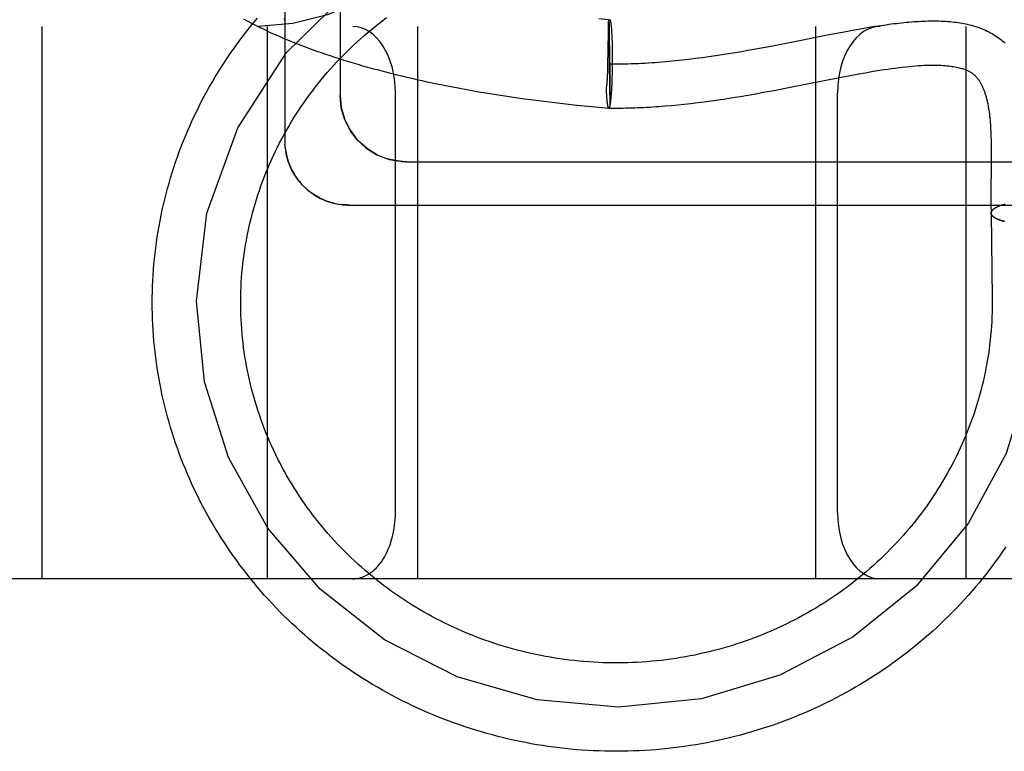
# Model space of a CAD drawing. Header units: inches. Extents: x 0 to 215, y 0 to 139.
# Tile 64 of 111: x 124.751 to 124.973, y 51.753 to 51.918. Entities that reach past the tile are written whole.
import ezdxf

# ---------------------------------------------------------------- set-up
doc = ezdxf.new("R2010")
doc.units = ezdxf.units.IN
doc.header["$LTSCALE"] = 11.804375
doc.header["$MEASUREMENT"] = 0
doc.linetypes.add('HIDDEN', pattern=[0.2, 0.1, -0.1])
doc.layers.add('DEFAULT_2', color=8, linetype='HIDDEN')

msp = doc.modelspace()

# ---------------------------------------------------------------- linework, layer by layer
at = {"layer": 'DEFAULT_2', "color": 8, "linetype": 'HIDDEN'}
for p, q in [((124.81073, 52.08012), (124.81073, 51.89079)), ((124.82323, 52.07401), (124.82323, 51.9011)), ((123.04073, 51.91671), (125.24573, 51.91671)), ((124.75573, 51.91671), (124.75573, 51.79171)), ((124.80673, 51.91671), (124.80673, 51.79171)), ((124.84073, 51.91671), (124.84073, 51.79171)), ((124.88399, 51.91823), (124.88172, 51.91843)), ((124.88392, 51.91583), (124.88393, 51.91646)), ((124.88396, 51.91774), (124.88399, 51.91823)), ((124.88396, 51.91774), (124.88421, 51.89872)), ((124.88401, 51.91802), (124.88401, 51.91793)), ((124.88401, 51.91793), (124.88402, 51.91782)), ((124.88402, 51.91782), (124.88402, 51.91763)), ((124.88402, 51.91763), (124.88404, 51.91732)), ((124.88404, 51.91732), (124.88405, 51.91684)), ((124.88405, 51.91684), (124.88407, 51.91588)), ((124.88455, 51.91651), (124.88457, 51.91628)), ((124.88457, 51.91628), (124.88459, 51.91602)), ((124.93073, 51.91671), (124.93073, 51.79171)), ((124.94002, 51.91603), (124.94127, 51.91625)), ((124.94127, 51.91625), (124.94251, 51.91646)), ((124.94251, 51.91646), (124.94373, 51.91665)), ((124.94373, 51.91665), (124.94494, 51.91684)), ((124.96473, 51.91671), (124.96473, 51.79171)), ((124.88389, 51.91401), (124.88392, 51.91583)), ((124.88407, 51.91588), (124.88411, 51.91406)), ((124.88411, 51.91406), (124.88415, 51.9107)), ((124.88459, 51.91602), (124.88461, 51.91576)), ((124.88461, 51.91576), (124.88463, 51.91548)), ((124.88463, 51.91548), (124.88464, 51.91519)), ((124.88464, 51.91519), (124.88466, 51.91489)), ((124.88466, 51.91489), (124.88468, 51.91458)), ((124.88468, 51.91458), (124.88469, 51.91425)), ((124.88469, 51.91425), (124.88471, 51.91374)), ((124.92262, 51.91265), (124.93422, 51.91494)), ((124.93422, 51.91494), (124.93683, 51.91544)), ((124.93683, 51.91544), (124.93875, 51.9158)), ((124.93875, 51.9158), (124.94002, 51.91603)), ((124.88471, 51.91374), (124.88473, 51.91322)), ((124.88473, 51.91322), (124.88474, 51.91267)), ((124.88474, 51.91267), (124.88476, 51.91211)), ((124.88476, 51.91211), (124.88477, 51.91153)), ((124.91764, 51.91171), (124.91979, 51.91211)), ((124.91979, 51.91211), (124.92262, 51.91265)), ((124.8838, 51.90841), (124.88384, 51.91085)), ((124.88384, 51.91085), (124.88385, 51.91164)), ((124.88415, 51.9107), (124.8842, 51.90629)), ((124.88477, 51.91153), (124.88477, 51.91094)), ((124.88477, 51.91094), (124.88478, 51.91034)), ((124.88478, 51.91034), (124.88478, 51.90973)), ((124.88478, 51.90973), (124.88478, 51.9089)), ((124.90361, 51.90949), (124.90512, 51.90969)), ((124.90512, 51.90969), (124.90662, 51.90989)), ((124.90662, 51.90989), (124.90811, 51.91011)), ((124.90811, 51.91011), (124.9096, 51.91034)), ((124.9096, 51.91034), (124.91107, 51.91057)), ((124.91107, 51.91057), (124.91255, 51.91082)), ((124.91255, 51.91082), (124.91401, 51.91106)), ((124.91401, 51.91106), (124.91547, 51.91132)), ((124.91547, 51.91132), (124.91764, 51.91171)), ((124.88376, 51.90677), (124.88378, 51.90738)), ((124.88378, 51.90738), (124.8838, 51.90841)), ((124.88477, 51.90808), (124.88476, 51.90725)), ((124.88478, 51.9089), (124.88477, 51.90808)), ((124.9021, 51.9093), (124.90361, 51.90949)), ((124.8837, 51.90512), (124.88372, 51.90557)), ((124.88374, 51.90617), (124.88376, 51.90677)), ((124.8842, 51.90629), (124.88422, 51.90277)), ((124.88471, 51.90523), (124.8847, 51.90464)), ((124.88473, 51.90583), (124.88471, 51.90523)), ((124.88475, 51.90643), (124.88473, 51.90583)), ((124.88476, 51.90725), (124.88475, 51.90643)), ((124.92464, 51.90286), (124.93656, 51.90521)), ((124.93656, 51.90521), (124.93856, 51.90559)), ((124.93856, 51.90559), (124.94053, 51.90596)), ((124.88462, 51.90298), (124.88459, 51.90246)), ((124.88465, 51.90351), (124.88462, 51.90298)), ((124.88467, 51.90407), (124.88465, 51.90351)), ((124.8847, 51.90464), (124.88467, 51.90407)), ((124.92179, 51.90231), (124.92464, 51.90286)), ((124.83573, 51.80671), (124.83573, 51.90171)), ((124.8499, 51.90278), (124.85228, 51.90234)), ((124.85228, 51.90234), (124.85468, 51.90192)), ((124.85468, 51.90192), (124.85709, 51.90152)), ((124.85709, 51.90152), (124.85951, 51.90113)), ((124.85951, 51.90113), (124.86195, 51.90076)), ((124.86195, 51.90076), (124.8644, 51.90041)), ((124.88348, 51.90227), (124.88346, 51.90277)), ((124.88346, 51.9026), (124.88346, 51.90277)), ((124.88349, 51.90195), (124.88348, 51.90227)), ((124.88351, 51.90164), (124.88349, 51.90195)), ((124.88352, 51.90134), (124.88351, 51.90164)), ((124.88354, 51.90105), (124.88352, 51.90134)), ((124.88356, 51.90078), (124.88354, 51.90105)), ((124.88358, 51.90051), (124.88356, 51.90078)), ((124.88422, 51.90277), (124.88422, 51.90084)), ((124.88422, 51.90084), (124.88422, 51.8998)), ((124.88449, 51.9009), (124.88446, 51.90063)), ((124.88451, 51.90119), (124.88449, 51.9009)), ((124.88453, 51.90149), (124.88451, 51.90119)), ((124.88455, 51.9018), (124.88453, 51.90149)), ((124.88457, 51.90213), (124.88455, 51.9018)), ((124.88459, 51.90246), (124.88457, 51.90213)), ((124.91204, 51.9006), (124.91374, 51.90088)), ((124.91374, 51.90088), (124.91547, 51.90117)), ((124.91547, 51.90117), (124.91723, 51.90148)), ((124.91723, 51.90148), (124.91902, 51.9018)), ((124.91902, 51.9018), (124.92179, 51.90231)), ((124.93573, 51.80671), (124.93573, 51.90171)), ((124.8644, 51.90041), (124.86686, 51.90008)), ((124.86686, 51.90008), (124.86932, 51.89976)), ((124.86932, 51.89976), (124.8718, 51.89946)), ((124.8718, 51.89946), (124.87428, 51.89918)), ((124.87428, 51.89918), (124.87676, 51.89892)), ((124.87676, 51.89892), (124.87925, 51.89867)), ((124.87925, 51.89867), (124.88173, 51.89844)), ((124.88173, 51.89844), (124.88399, 51.89824)), ((124.8836, 51.90026), (124.88358, 51.90051)), ((124.88362, 51.9), (124.8836, 51.90026)), ((124.88363, 51.89991), (124.88361, 51.90014)), ((124.88371, 51.89919), (124.8837, 51.89928)), ((124.88372, 51.8991), (124.88371, 51.89921)), ((124.88374, 51.89896), (124.88373, 51.89904)), ((124.88376, 51.89887), (124.88374, 51.89896)), ((124.88377, 51.8988), (124.88376, 51.89889)), ((124.88378, 51.89873), (124.88377, 51.89882)), ((124.88379, 51.89867), (124.88378, 51.89875)), ((124.88381, 51.89861), (124.88379, 51.89869)), ((124.88422, 51.89928), (124.88421, 51.89894)), ((124.88421, 51.89894), (124.88421, 51.89872)), ((124.88422, 51.8998), (124.88422, 51.89928)), ((124.88446, 51.90063), (124.88444, 51.90037)), ((124.89815, 51.89883), (124.89959, 51.89897)), ((124.89959, 51.89897), (124.90105, 51.89912)), ((124.90105, 51.89912), (124.90253, 51.89929)), ((124.90253, 51.89929), (124.90404, 51.89947)), ((124.90404, 51.89947), (124.90558, 51.89966)), ((124.90558, 51.89966), (124.90715, 51.89987)), ((124.90715, 51.89987), (124.90875, 51.9001)), ((124.90875, 51.9001), (124.91038, 51.90034)), ((124.91038, 51.90034), (124.91204, 51.9006)), ((124.97043, 51.89189), (124.97045, 51.89104)), ((124.97045, 51.89104), (124.97047, 51.89016)), ((124.97047, 51.89016), (124.97048, 51.88924)), ((124.81081, 51.88922), (124.81087, 51.88878)), ((124.81086, 51.88883), (124.81093, 51.88838)), ((124.97048, 51.88924), (124.97048, 51.8883)), ((124.97048, 51.8883), (124.97048, 51.88682)), ((124.83823, 51.8861), (125.05823, 51.8861)), ((124.97048, 51.88682), (124.97046, 51.88418)), ((124.81497, 51.88054), (124.81466, 51.88086)), ((124.97043, 51.88128), (124.97042, 51.87938)), ((124.81525, 51.88026), (124.81494, 51.88057)), ((124.81554, 51.88), (124.81522, 51.8803)), ((124.81584, 51.87974), (124.8155, 51.88003)), ((124.97042, 51.87938), (124.97042, 51.87802)), ((124.82211, 51.87663), (124.82252, 51.87654)), ((124.82366, 51.87637), (124.82323, 51.87643)), ((124.97042, 51.87802), (124.97043, 51.87658)), ((124.9726, 51.87615), (124.97245, 51.87609)), ((124.97284, 51.87623), (124.9727, 51.87618)), ((124.97301, 51.87628), (124.97284, 51.87623)), ((124.97315, 51.87633), (124.97297, 51.87627)), ((124.9734, 51.8764), (124.97326, 51.87636)), ((124.97359, 51.87645), (124.9734, 51.8764)), ((124.97048, 51.87446), (124.97072, 51.8552)), ((124.97221, 51.876), (124.97149, 51.87566)), ((124.97235, 51.87606), (124.97221, 51.876)), ((124.97247, 51.8761), (124.97233, 51.87605)), ((124.97072, 51.8552), (124.97073, 51.85421)), ((125.35573, 51.79171), (123.04073, 51.79171))]:
    msp.add_line(p, q, dxfattribs=at)
for points in [[(124.87526, 52.04171), (124.87487, 52.02761), (124.87368, 52.01359), (124.87168, 51.99982), (124.86883, 51.98641), (124.86502, 51.97327), (124.86033, 51.96115), (124.85494, 51.95047), (124.84892, 51.94126), (124.84242, 51.93365), (124.83544, 51.92748), (124.82807, 51.92273), (124.82038, 51.91936), (124.81251, 51.91736), (124.80461, 51.91671)], [(124.79073, 51.85453), (124.79309, 51.87448), (124.80005, 51.89375), (124.81107, 51.91081), (124.82594, 51.92534), (124.84378, 51.93633), (124.86339, 51.94317), (124.88457, 51.94573)], [(124.78073, 51.85421), (124.78073, 51.85545), (124.78076, 51.85669), (124.7808, 51.85794), (124.78085, 51.85918), (124.78092, 51.86042), (124.78101, 51.86166), (124.78111, 51.8629), (124.78123, 51.86414), (124.78136, 51.86537), (124.78151, 51.86661), (124.78168, 51.86784), (124.78186, 51.86907), (124.78205, 51.8703), (124.78227, 51.87153), (124.78249, 51.87275), (124.78274, 51.87398), (124.78299, 51.87519), (124.78327, 51.87641), (124.78356, 51.87762), (124.78386, 51.87883), (124.78418, 51.88003), (124.78452, 51.88124), (124.78487, 51.88243), (124.78523, 51.88363), (124.78561, 51.88481), (124.78601, 51.886), (124.78642, 51.88718), (124.78684, 51.88835), (124.78728, 51.88952), (124.78774, 51.89068), (124.78821, 51.89184), (124.78869, 51.893), (124.78919, 51.89414), (124.7897, 51.89528), (124.79023, 51.89642), (124.79077, 51.89755), (124.79133, 51.89867), (124.7919, 51.89979), (124.79249, 51.90089), (124.79308, 51.902), (124.7937, 51.90309), (124.79432, 51.90418), (124.79496, 51.90526), (124.79562, 51.90633), (124.79629, 51.90739), (124.79697, 51.90845), (124.79766, 51.9095), (124.79837, 51.91054), (124.79909, 51.91157), (124.79983, 51.9126), (124.80057, 51.91361), (124.80133, 51.91462), (124.80211, 51.91561), (124.80289, 51.9166), (124.80369, 51.91758), (124.8045, 51.91855)], [(124.80073, 51.85421), (124.80073, 51.85462), (124.80074, 51.85568), (124.80077, 51.85674), (124.80081, 51.8578), (124.80086, 51.85886), (124.80093, 51.85991), (124.80102, 51.86097), (124.80112, 51.86202), (124.80123, 51.86307), (124.80136, 51.86413), (124.8015, 51.86518), (124.80166, 51.86622), (124.80182, 51.86727), (124.80201, 51.86831), (124.80221, 51.86935), (124.80242, 51.87039), (124.80264, 51.87143), (124.80288, 51.87246), (124.80314, 51.87349), (124.80341, 51.87452), (124.80369, 51.87554), (124.80398, 51.87656), (124.80429, 51.87757), (124.80462, 51.87859), (124.80495, 51.87959), (124.8053, 51.8806), (124.80567, 51.8816), (124.80604, 51.88259), (124.80644, 51.88358), (124.80684, 51.88456), (124.80726, 51.88554), (124.80769, 51.88651), (124.80813, 51.88748), (124.80859, 51.88845), (124.80906, 51.8894), (124.80954, 51.89035), (124.81003, 51.8913), (124.81054, 51.89223), (124.81106, 51.89317), (124.81159, 51.89409), (124.81214, 51.89501), (124.8127, 51.89592), (124.81327, 51.89682), (124.81385, 51.89772), (124.81444, 51.89861), (124.81505, 51.89949), (124.81567, 51.90037), (124.8163, 51.90123), (124.81694, 51.90209), (124.81759, 51.90294), (124.81825, 51.90379), (124.81893, 51.90462), (124.81961, 51.90545), (124.82031, 51.90626), (124.82102, 51.90707), (124.82174, 51.90787), (124.82247, 51.90866), (124.82321, 51.90944), (124.82396, 51.91021), (124.82472, 51.91097), (124.82549, 51.91173), (124.82627, 51.91247), (124.82706, 51.9132), (124.82786, 51.91392), (124.82867, 51.91464), (124.82949, 51.91534), (124.83032, 51.91603), (124.83116, 51.91672), (124.83201, 51.91739), (124.83287, 51.91805), (124.83373, 51.9187)], [(124.81058, 51.91852), (124.81064, 51.91815), (124.81068, 51.91778), (124.81071, 51.91741), (124.81072, 51.91704), (124.81073, 51.91678)], [(124.80135, 51.9184), (124.80219, 51.91795), (124.80304, 51.9175), (124.80389, 51.91706), (124.80476, 51.91663), (124.80564, 51.9162), (124.80653, 51.91578), (124.80743, 51.91536), (124.80833, 51.91495), (124.80925, 51.91455), (124.81018, 51.91415), (124.81111, 51.91375), (124.81206, 51.91336), (124.81301, 51.91298), (124.81398, 51.9126), (124.81495, 51.91223), (124.81593, 51.91186), (124.81692, 51.9115), (124.81791, 51.91114), (124.81892, 51.91079), (124.81993, 51.91044), (124.82095, 51.9101), (124.82198, 51.90976), (124.82302, 51.90942), (124.82406, 51.90909), (124.82511, 51.90877), (124.82617, 51.90845), (124.82724, 51.90814), (124.82831, 51.90782), (124.82939, 51.90752), (124.83048, 51.90722), (124.83158, 51.90692), (124.83268, 51.90663), (124.83379, 51.90634), (124.8349, 51.90606), (124.83602, 51.90578), (124.83715, 51.9055), (124.83828, 51.90524), (124.83942, 51.90497), (124.84056, 51.90471), (124.84171, 51.90445), (124.84287, 51.9042), (124.84403, 51.90395), (124.84519, 51.90371), (124.84636, 51.90347), (124.84754, 51.90324), (124.8499, 51.90278)], [(124.81071, 51.91741), (124.81072, 51.91704), (124.81073, 51.91678)], [(124.88393, 51.91646), (124.88396, 51.91753), (124.88396, 51.91774)], [(124.88396, 51.91774), (124.88397, 51.9178), (124.88399, 51.91786), (124.884, 51.91791), (124.88402, 51.91796), (124.88403, 51.91801), (124.88405, 51.91805), (124.88406, 51.91808), (124.88407, 51.91812), (124.88409, 51.91815), (124.8841, 51.91817), (124.88412, 51.91819), (124.88413, 51.91821), (124.88415, 51.91822), (124.88416, 51.91822), (124.88418, 51.91823), (124.88418, 51.91823)], [(124.88399, 51.91823), (124.88399, 51.91822), (124.88399, 51.91821), (124.88399, 51.9182), (124.884, 51.91818), (124.884, 51.91816), (124.884, 51.91813), (124.884, 51.9181), (124.884, 51.91806), (124.88401, 51.91802)], [(124.88418, 51.91823), (124.88419, 51.91823), (124.8842, 51.91822), (124.88422, 51.91821), (124.88423, 51.9182), (124.88425, 51.91818), (124.88426, 51.91816), (124.88427, 51.91813), (124.88429, 51.9181), (124.8843, 51.91806), (124.88431, 51.91803), (124.88433, 51.91798), (124.88434, 51.91793), (124.88435, 51.91788), (124.88437, 51.91783), (124.88438, 51.91777), (124.88439, 51.9177), (124.88441, 51.91763), (124.88442, 51.91756), (124.88443, 51.91749), (124.88444, 51.91741), (124.88446, 51.91732), (124.88447, 51.91723), (124.88448, 51.91714), (124.88449, 51.91705), (124.8845, 51.91695), (124.88452, 51.91685), (124.88453, 51.91674), (124.88454, 51.91663), (124.88455, 51.91651)], [(124.94494, 51.91684), (124.94614, 51.91702), (124.94673, 51.9171), (124.94731, 51.91718), (124.9479, 51.91726), (124.94848, 51.91733), (124.94906, 51.9174), (124.94963, 51.91747), (124.9502, 51.91753), (124.95076, 51.91759), (124.95132, 51.91764), (124.95188, 51.91769), (124.95243, 51.91774), (124.95298, 51.91778), (124.95352, 51.91782), (124.95406, 51.91785), (124.9546, 51.91788), (124.95513, 51.91791), (124.95565, 51.91792), (124.95617, 51.91794), (124.95669, 51.91795), (124.95721, 51.91795), (124.95771, 51.91795), (124.95822, 51.91795), (124.95872, 51.91794), (124.95921, 51.91792), (124.9597, 51.9179), (124.96019, 51.91787), (124.96067, 51.91784), (124.96114, 51.9178), (124.96162, 51.91775), (124.96208, 51.9177), (124.96254, 51.91765), (124.963, 51.91758), (124.96345, 51.91751), (124.9639, 51.91744), (124.96434, 51.91735), (124.96477, 51.91727), (124.96521, 51.91717), (124.96563, 51.91707), (124.96605, 51.91696), (124.96647, 51.91684), (124.96688, 51.91672), (124.96728, 51.91659), (124.96768, 51.91645), (124.96808, 51.91631), (124.96847, 51.91616), (124.96885, 51.916), (124.96923, 51.91583), (124.9696, 51.91565), (124.96997, 51.91547), (124.97033, 51.91528), (124.97068, 51.91508), (124.97103, 51.91487), (124.97138, 51.91466), (124.97171, 51.91443), (124.97205, 51.9142), (124.97237, 51.91396), (124.97269, 51.91371), (124.97301, 51.91346), (124.97332, 51.91319), (124.97362, 51.91291)], [(124.88388, 51.91331), (124.88389, 51.91366), (124.88389, 51.91384), (124.88389, 51.91401)], [(124.88385, 51.91164), (124.88387, 51.91259), (124.88388, 51.91331)], [(124.88409, 51.90823), (124.8848, 51.90822), (124.88552, 51.90822), (124.88623, 51.90823), (124.88695, 51.90824), (124.88766, 51.90825), (124.88837, 51.90827), (124.88909, 51.90829), (124.88986, 51.90831), (124.89063, 51.90835), (124.8914, 51.90838), (124.89217, 51.90842), (124.89294, 51.90847), (124.89371, 51.90852), (124.89448, 51.90857), (124.89525, 51.90863), (124.89601, 51.90869), (124.89678, 51.90875), (124.89754, 51.90882), (124.89831, 51.90889), (124.89907, 51.90897), (124.89983, 51.90905), (124.90059, 51.90913), (124.9021, 51.9093)], [(124.94053, 51.90596), (124.94246, 51.9063), (124.94341, 51.90647), (124.94435, 51.90662), (124.94528, 51.90677), (124.94618, 51.90692), (124.94708, 51.90705), (124.94795, 51.90718), (124.9488, 51.90729), (124.94963, 51.9074), (124.95044, 51.90749), (124.95122, 51.90758), (124.95197, 51.90766), (124.9527, 51.90773), (124.9534, 51.90778), (124.95408, 51.90783), (124.95473, 51.90787), (124.95535, 51.90791), (124.95596, 51.90793), (124.95654, 51.90794), (124.9571, 51.90795), (124.95764, 51.90795), (124.95816, 51.90795), (124.95866, 51.90793), (124.95914, 51.90791), (124.9596, 51.90789), (124.96004, 51.90786), (124.96047, 51.90782), (124.96088, 51.90777), (124.96127, 51.90773), (124.96164, 51.90767), (124.962, 51.90762), (124.96234, 51.90756), (124.96265, 51.90749), (124.96295, 51.90743), (124.96323, 51.90736), (124.9635, 51.90729), (124.96374, 51.90722), (124.96397, 51.90715), (124.96419, 51.90708), (124.9644, 51.90701), (124.96459, 51.90693), (124.96477, 51.90686), (124.96495, 51.90679), (124.96511, 51.90671), (124.96527, 51.90664), (124.96541, 51.90657), (124.96556, 51.90649), (124.96569, 51.90641), (124.96583, 51.90634), (124.96595, 51.90626), (124.96608, 51.90618), (124.96619, 51.90609), (124.96631, 51.90601), (124.96642, 51.90593), (124.96653, 51.90584), (124.96663, 51.90575), (124.96673, 51.90566), (124.96683, 51.90557), (124.96693, 51.90547), (124.96703, 51.90537), (124.96712, 51.90527), (124.96722, 51.90517), (124.96731, 51.90506), (124.9674, 51.90495), (124.96749, 51.90483), (124.96758, 51.90471), (124.96767, 51.90459), (124.96775, 51.90446), (124.96784, 51.90433), (124.96793, 51.90419), (124.96801, 51.90405), (124.96809, 51.90391), (124.96817, 51.90377), (124.96825, 51.90362), (124.96833, 51.90346), (124.96841, 51.90331), (124.96848, 51.90315), (124.96856, 51.90298), (124.96863, 51.90282), (124.9687, 51.90265), (124.96877, 51.90248), (124.96883, 51.90231), (124.9689, 51.90213), (124.96896, 51.90195), (124.96903, 51.90177), (124.96909, 51.90158), (124.96915, 51.90139), (124.96921, 51.9012), (124.96927, 51.901), (124.96933, 51.9008), (124.96938, 51.90059), (124.96944, 51.90038), (124.96949, 51.90016), (124.96955, 51.89994), (124.9696, 51.89972), (124.96965, 51.89949), (124.9697, 51.89925), (124.96974, 51.89902), (124.96979, 51.89877), (124.96984, 51.89853), (124.96988, 51.89827), (124.96992, 51.89801), (124.96996, 51.89775), (124.97, 51.89748), (124.97004, 51.89721), (124.97008, 51.89692), (124.97011, 51.89664), (124.97014, 51.89635), (124.97018, 51.89606), (124.9702, 51.89577), (124.97023, 51.89548), (124.97026, 51.89518), (124.97028, 51.89487), (124.9703, 51.89455), (124.97033, 51.89421), (124.97035, 51.89385), (124.97037, 51.89348), (124.97038, 51.8931), (124.9704, 51.89271), (124.97042, 51.8923), (124.97043, 51.89189)], [(124.88346, 51.90277), (124.88348, 51.90288), (124.8835, 51.903), (124.88352, 51.90312), (124.88354, 51.90325), (124.88356, 51.90339), (124.88358, 51.90353), (124.88359, 51.90367), (124.88361, 51.90382), (124.88362, 51.90398), (124.88364, 51.90413), (124.88365, 51.90429), (124.88366, 51.90445), (124.88367, 51.90462), (124.88368, 51.90478), (124.8837, 51.90512)], [(124.88372, 51.90557), (124.88373, 51.90577), (124.88374, 51.90617)], [(124.82323, 51.9011), (124.82346, 51.89844), (124.82419, 51.89581), (124.82538, 51.89336), (124.82701, 51.89114), (124.82907, 51.88922), (124.83152, 51.88768), (124.83429, 51.88662), (124.83727, 51.88613), (124.83823, 51.8861)], [(124.83168, 51.8876), (124.82938, 51.88899), (124.82732, 51.8908), (124.82559, 51.89301), (124.82429, 51.89554), (124.82349, 51.89828), (124.82323, 51.9011)], [(124.8837, 51.8993), (124.88368, 51.89939), (124.88367, 51.89949), (124.88366, 51.89959), (124.88365, 51.89969), (124.88364, 51.8998), (124.88363, 51.89991)], [(124.88374, 51.89894), (124.88373, 51.89902), (124.88372, 51.89912)], [(124.88399, 51.89823), (124.88398, 51.89823), (124.88397, 51.89823), (124.88396, 51.89824), (124.88394, 51.89826), (124.88393, 51.89827), (124.88391, 51.89829), (124.8839, 51.89832), (124.88389, 51.89835), (124.88387, 51.89838), (124.88386, 51.89842), (124.88385, 51.89846), (124.88383, 51.89851), (124.88382, 51.89856), (124.88381, 51.89861)], [(124.88399, 51.89823), (124.88461, 51.89822), (124.88526, 51.89822), (124.88591, 51.89823), (124.88657, 51.89823), (124.88722, 51.89824), (124.88788, 51.89825), (124.88854, 51.89827), (124.88921, 51.89829), (124.88987, 51.89831), (124.89054, 51.89833), (124.89122, 51.89836), (124.89189, 51.89839), (124.89257, 51.89843), (124.89326, 51.89847), (124.89394, 51.89851), (124.89463, 51.89856), (124.89533, 51.8986), (124.89602, 51.89866), (124.89673, 51.89871), (124.89815, 51.89883)], [(124.88421, 51.89872), (124.8842, 51.89866), (124.88418, 51.8986), (124.88417, 51.89855), (124.88415, 51.8985), (124.88414, 51.89845), (124.88413, 51.89841), (124.88411, 51.89838), (124.8841, 51.89834), (124.88408, 51.89831), (124.88407, 51.89829), (124.88406, 51.89827), (124.88404, 51.89825), (124.88403, 51.89824), (124.88401, 51.89823), (124.884, 51.89823), (124.88399, 51.89823)], [(124.88421, 51.89872), (124.8842, 51.89866), (124.88418, 51.8986), (124.88417, 51.89855), (124.88415, 51.8985), (124.88414, 51.89846), (124.88413, 51.89842), (124.88411, 51.89838), (124.8841, 51.89835), (124.88408, 51.89832), (124.88407, 51.8983), (124.88406, 51.89828), (124.88404, 51.89827), (124.88403, 51.89825), (124.88401, 51.89825), (124.884, 51.89824)], [(124.88444, 51.90037), (124.88441, 51.90012), (124.8844, 51.9), (124.88439, 51.89988), (124.88437, 51.89977), (124.88436, 51.89966), (124.88435, 51.89956), (124.88433, 51.89946), (124.88432, 51.89936), (124.88431, 51.89927), (124.88429, 51.89918), (124.88428, 51.89909), (124.88427, 51.89901), (124.88425, 51.89893), (124.88424, 51.89886), (124.88422, 51.89879), (124.88421, 51.89872)], [(124.88399, 51.89824), (124.88398, 51.89825), (124.88397, 51.89825), (124.88396, 51.89826), (124.88394, 51.89827), (124.88393, 51.89829), (124.88392, 51.89831), (124.8839, 51.89834), (124.88389, 51.89837)], [(124.81073, 51.89079), (124.81073, 51.8904), (124.81075, 51.89)], [(124.81081, 51.88919), (124.81077, 51.8896), (124.81075, 51.89001)], [(124.81092, 51.88845), (124.81099, 51.88806), (124.81106, 51.88768), (124.81115, 51.88729), (124.81125, 51.88691), (124.81136, 51.88654), (124.81148, 51.88616), (124.81161, 51.88579), (124.81175, 51.88543), (124.8119, 51.88507), (124.81206, 51.88471), (124.81223, 51.88435), (124.81241, 51.884), (124.8126, 51.88366), (124.8128, 51.88332), (124.81301, 51.88298), (124.81322, 51.88266), (124.81345, 51.88233), (124.81368, 51.88202), (124.81392, 51.88171), (124.81417, 51.8814), (124.81443, 51.88111)], [(124.8147, 51.88082), (124.81439, 51.88115), (124.81413, 51.88145), (124.81388, 51.88176), (124.81364, 51.88207), (124.81341, 51.88238), (124.81318, 51.88272), (124.81295, 51.88307), (124.81274, 51.88342), (124.81254, 51.88376), (124.81235, 51.88411), (124.81218, 51.88447), (124.812, 51.88485), (124.81183, 51.88523), (124.81168, 51.88561), (124.81155, 51.88598), (124.81141, 51.88638), (124.81129, 51.88678), (124.81119, 51.88717), (124.81109, 51.88757), (124.811, 51.88797), (124.81093, 51.88838)], [(124.83823, 51.8861), (124.83667, 51.88618), (124.83413, 51.88667)], [(124.97046, 51.88418), (124.97045, 51.88306), (124.97043, 51.88128)], [(124.82179, 51.8767), (124.82143, 51.87679), (124.82108, 51.87689), (124.82073, 51.877), (124.82038, 51.87712), (124.82003, 51.87725), (124.81968, 51.87739), (124.81933, 51.87754), (124.81899, 51.8777), (124.81865, 51.87786), (124.81832, 51.87804), (124.81799, 51.87822), (124.81766, 51.87842), (124.81734, 51.87862), (124.81702, 51.87883), (124.8167, 51.87906), (124.81639, 51.87929), (124.81609, 51.87953), (124.81579, 51.87978)], [(124.81584, 51.87974), (124.81614, 51.87949), (124.81645, 51.87924), (124.81677, 51.87901), (124.81709, 51.87879), (124.81742, 51.87857), (124.81775, 51.87836), (124.81809, 51.87816), (124.81844, 51.87798), (124.81879, 51.8778), (124.81914, 51.87763), (124.8195, 51.87747), (124.81986, 51.87732), (124.82023, 51.87718), (124.8206, 51.87705), (124.82098, 51.87693), (124.82135, 51.87682), (124.82173, 51.87672), (124.82216, 51.87662)], [(124.8225, 51.87655), (124.82288, 51.87648), (124.82327, 51.87642)], [(124.82523, 51.87629), (124.82505, 51.87629), (124.82469, 51.8763), (124.82433, 51.87632), (124.82396, 51.87634), (124.82358, 51.87638)], [(124.82366, 51.87637), (124.82405, 51.87634), (124.82444, 51.87631), (124.82483, 51.87629), (124.82523, 51.87629)], [(124.82523, 51.87629), (125.04959, 51.87629)], [(124.97043, 51.87658), (124.97044, 51.87583), (124.97045, 51.87505), (124.97047, 51.87445)], [(124.97287, 51.87624), (124.97273, 51.8762), (124.97257, 51.87614)], [(124.97344, 51.87641), (124.97329, 51.87637), (124.97311, 51.87632)], [(124.97047, 51.87445), (124.97047, 51.87448), (124.97047, 51.87454), (124.97048, 51.87459), (124.97049, 51.87465), (124.9705, 51.8747), (124.97052, 51.87476), (124.97055, 51.87481), (124.97058, 51.87487), (124.97061, 51.87492), (124.97065, 51.87497), (124.97069, 51.87503), (124.97073, 51.87508), (124.97078, 51.87514), (124.97083, 51.87519), (124.97089, 51.87525), (124.97095, 51.8753)], [(124.97355, 51.87258), (124.97333, 51.87263), (124.97319, 51.87266), (124.97305, 51.8727), (124.97291, 51.87274), (124.97278, 51.87278), (124.97265, 51.87282), (124.97252, 51.87286), (124.9724, 51.87291), (124.97228, 51.87295), (124.97217, 51.87299), (124.97205, 51.87304), (124.97194, 51.87308), (124.97184, 51.87313), (124.97174, 51.87318), (124.97164, 51.87322), (124.97154, 51.87327), (124.97145, 51.87332), (124.97137, 51.87337), (124.97128, 51.87342), (124.9712, 51.87347), (124.97113, 51.87352), (124.97106, 51.87357), (124.97099, 51.87362), (124.97092, 51.87367), (124.97087, 51.87372), (124.97081, 51.87378), (124.97076, 51.87383), (124.97071, 51.87388), (124.97067, 51.87394), (124.97063, 51.87399), (124.97059, 51.87404), (124.97056, 51.8741), (124.97054, 51.87415), (124.97052, 51.87421), (124.9705, 51.87426), (124.97048, 51.87432), (124.97047, 51.87437), (124.97047, 51.87443)], [(124.97149, 51.87566), (124.9714, 51.87561), (124.97132, 51.87556), (124.97124, 51.87551), (124.97116, 51.87546), (124.97109, 51.8754), (124.97102, 51.87535), (124.97095, 51.8753), (124.97089, 51.87524), (124.97083, 51.87519), (124.97078, 51.87513), (124.97073, 51.87508), (124.97069, 51.87503), (124.97065, 51.87497), (124.97061, 51.87492), (124.97058, 51.87486), (124.97055, 51.87481), (124.97053, 51.87475), (124.97051, 51.8747), (124.97049, 51.87464), (124.97048, 51.87458), (124.97048, 51.87453), (124.97048, 51.87447)], [(124.97048, 51.87446), (124.97048, 51.87442), (124.97048, 51.87436), (124.97049, 51.87431), (124.97051, 51.87425), (124.97053, 51.8742), (124.97055, 51.87414), (124.97058, 51.87409), (124.97061, 51.87403), (124.97065, 51.87398), (124.97069, 51.87393), (124.97073, 51.87387), (124.97078, 51.87382), (124.97083, 51.87377), (124.97089, 51.87371), (124.97095, 51.87366), (124.97102, 51.87361), (124.97109, 51.87356), (124.97116, 51.87351), (124.97124, 51.87346), (124.97132, 51.87341), (124.9714, 51.87336), (124.97149, 51.87331), (124.97158, 51.87326), (124.97168, 51.87321), (124.97178, 51.87317), (124.97188, 51.87312), (124.97199, 51.87307), (124.9721, 51.87303), (124.97222, 51.87298), (124.97234, 51.87294), (124.97246, 51.8729), (124.97258, 51.87285), (124.97271, 51.87281), (124.97284, 51.87277), (124.97298, 51.87273), (124.97312, 51.87269), (124.97326, 51.87265), (124.9734, 51.87261)], [(124.97178, 51.87581), (124.97168, 51.87576), (124.97158, 51.87571), (124.97149, 51.87566)], [(124.97223, 51.87601), (124.97211, 51.87596), (124.972, 51.87591), (124.97189, 51.87586)], [(124.80532, 51.78891), (124.80449, 51.78987), (124.80368, 51.79084), (124.80289, 51.79182), (124.8021, 51.79281), (124.80133, 51.7938), (124.80057, 51.79481), (124.79982, 51.79582), (124.79909, 51.79685), (124.79837, 51.79788), (124.79766, 51.79892), (124.79696, 51.79997), (124.79628, 51.80102), (124.79562, 51.80209), (124.79496, 51.80316), (124.79432, 51.80424), (124.79369, 51.80533), (124.79308, 51.80642), (124.79248, 51.80752), (124.7919, 51.80863), (124.79133, 51.80975), (124.79077, 51.81087), (124.79023, 51.812), (124.7897, 51.81313), (124.78919, 51.81427), (124.78869, 51.81542), (124.78821, 51.81657), (124.78774, 51.81773), (124.78728, 51.81889), (124.78684, 51.82006), (124.78642, 51.82124), (124.78601, 51.82242), (124.78561, 51.8236), (124.78523, 51.82479), (124.78487, 51.82598), (124.78452, 51.82718), (124.78418, 51.82838), (124.78386, 51.82958), (124.78356, 51.83079), (124.78327, 51.832), (124.78299, 51.83322), (124.78274, 51.83444), (124.78249, 51.83566), (124.78227, 51.83688), (124.78205, 51.83811), (124.78186, 51.83934), (124.78168, 51.84057), (124.78151, 51.8418), (124.78136, 51.84304), (124.78123, 51.84427), (124.78111, 51.84551), (124.78101, 51.84675), (124.78092, 51.84799), (124.78085, 51.84923), (124.7808, 51.85048), (124.78076, 51.85172), (124.78073, 51.85296), (124.78073, 51.85421)], [(124.98072, 51.85532), (124.97914, 51.83753), (124.97387, 51.82007), (124.96531, 51.80422), (124.95349, 51.79005), (124.93926, 51.77859), (124.92269, 51.76989), (124.90499, 51.76458), (124.88622, 51.76268), (124.86776, 51.76433), (124.84968, 51.76952), (124.83329, 51.77788), (124.81867, 51.78937), (124.80688, 51.80316), (124.79796, 51.81918), (124.79257, 51.83627), (124.79073, 51.85453)], [(124.81398, 51.8105), (124.81339, 51.81139), (124.81282, 51.81229), (124.81226, 51.8132), (124.81171, 51.81412), (124.81118, 51.81504), (124.81065, 51.81597), (124.81014, 51.81691), (124.80964, 51.81785), (124.80916, 51.8188), (124.80869, 51.81976), (124.80823, 51.82072), (124.80778, 51.82169), (124.80735, 51.82266), (124.80693, 51.82364), (124.80652, 51.82462), (124.80613, 51.82561), (124.80575, 51.8266), (124.80538, 51.8276), (124.80503, 51.8286), (124.80469, 51.82961), (124.80436, 51.83062), (124.80405, 51.83163), (124.80375, 51.83265), (124.80347, 51.83368), (124.8032, 51.8347), (124.80294, 51.83573), (124.80269, 51.83676), (124.80247, 51.8378), (124.80225, 51.83884), (124.80205, 51.83988), (124.80186, 51.84092), (124.80169, 51.84197), (124.80153, 51.84301), (124.80139, 51.84406), (124.80126, 51.84511), (124.80114, 51.84617), (124.80104, 51.84722), (124.80095, 51.84828), (124.80088, 51.84933), (124.80082, 51.85039), (124.80078, 51.85145), (124.80074, 51.85251), (124.80073, 51.85356), (124.80073, 51.85421)], [(124.97073, 51.85421), (124.97072, 51.85308), (124.9707, 51.85202), (124.97066, 51.85096), (124.97061, 51.84991), (124.97054, 51.84885), (124.97046, 51.84779), (124.97037, 51.84674), (124.97026, 51.84569), (124.97014, 51.84463), (124.97, 51.84358), (124.96985, 51.84254), (124.96969, 51.84149), (124.96951, 51.84044), (124.96931, 51.8394), (124.96911, 51.83836), (124.96888, 51.83733), (124.96865, 51.83629), (124.9684, 51.83526), (124.96814, 51.83423), (124.96786, 51.83321), (124.96757, 51.83219), (124.96726, 51.83117), (124.96694, 51.83016), (124.96661, 51.82915), (124.96627, 51.82815), (124.96591, 51.82715), (124.96553, 51.82615), (124.96515, 51.82516), (124.96475, 51.82417), (124.96434, 51.82319), (124.96391, 51.82222), (124.96347, 51.82125), (124.96302, 51.82029), (124.96255, 51.81933), (124.96208, 51.81837), (124.96158, 51.81743), (124.96108, 51.81649), (124.96056, 51.81555), (124.96004, 51.81463), (124.9595, 51.81371), (124.95894, 51.81279), (124.95838, 51.81189), (124.9578, 51.81099), (124.95721, 51.81009), (124.95661, 51.80921), (124.95599, 51.80833), (124.95537, 51.80746), (124.95473, 51.8066), (124.95408, 51.80575), (124.95342, 51.8049), (124.95275, 51.80407), (124.95207, 51.80324), (124.95137, 51.80242), (124.95067, 51.80161), (124.94995, 51.80081), (124.94923, 51.80001), (124.94849, 51.79923), (124.94774, 51.79846), (124.94699, 51.79769), (124.94622, 51.79693), (124.94544, 51.79619), (124.94465, 51.79545), (124.94386, 51.79473), (124.94305, 51.79401), (124.94223, 51.7933), (124.9414, 51.79261), (124.94057, 51.79192), (124.93972, 51.79125), (124.93887, 51.79058), (124.93801, 51.78993), (124.93714, 51.78928), (124.93626, 51.78865), (124.93537, 51.78803), (124.93447, 51.78742), (124.93357, 51.78682), (124.93266, 51.78623), (124.93174, 51.78566), (124.93081, 51.78509), (124.92988, 51.78454), (124.92893, 51.784), (124.92798, 51.78347), (124.92703, 51.78295), (124.92606, 51.78244), (124.92509, 51.78195), (124.92412, 51.78147), (124.92313, 51.781), (124.92214, 51.78054), (124.92115, 51.7801), (124.92015, 51.77966), (124.91914, 51.77924), (124.91813, 51.77883), (124.91711, 51.77844), (124.91609, 51.77806), (124.91506, 51.77769), (124.91402, 51.77733), (124.91299, 51.77699), (124.91194, 51.77665), (124.9109, 51.77634), (124.90985, 51.77603), (124.90879, 51.77574), (124.90773, 51.77546), (124.90667, 51.77519), (124.90561, 51.77494), (124.90454, 51.7747), (124.90347, 51.77447), (124.90239, 51.77426), (124.90131, 51.77406), (124.90023, 51.77387), (124.89915, 51.7737), (124.89806, 51.77354), (124.89698, 51.7734), (124.89589, 51.77326), (124.8948, 51.77314), (124.89371, 51.77304), (124.89261, 51.77295), (124.89152, 51.77287), (124.89042, 51.7728), (124.88933, 51.77275), (124.88823, 51.77271), (124.88713, 51.77269), (124.88603, 51.77268), (124.88494, 51.77268), (124.88384, 51.7727), (124.88274, 51.77273), (124.88165, 51.77277), (124.88055, 51.77283), (124.87945, 51.7729), (124.87836, 51.77298), (124.87727, 51.77308), (124.87618, 51.77319), (124.87509, 51.77332), (124.874, 51.77346), (124.87291, 51.77361), (124.87183, 51.77378), (124.87075, 51.77395), (124.86967, 51.77415), (124.86859, 51.77435), (124.86752, 51.77457), (124.86645, 51.7748), (124.86538, 51.77505), (124.86431, 51.77531), (124.86325, 51.77558), (124.8622, 51.77586), (124.86114, 51.77616), (124.86009, 51.77647), (124.85905, 51.7768), (124.85801, 51.77714), (124.85697, 51.77749), (124.85594, 51.77785), (124.85492, 51.77822), (124.85389, 51.77861), (124.85288, 51.77901), (124.85187, 51.77943), (124.85086, 51.77985), (124.84986, 51.78029), (124.84887, 51.78074), (124.84788, 51.7812), (124.8469, 51.78168), (124.84593, 51.78217), (124.84496, 51.78267), (124.844, 51.78318), (124.84305, 51.7837), (124.8421, 51.78424), (124.84116, 51.78478), (124.84023, 51.78534), (124.83931, 51.78591), (124.83839, 51.78649), (124.83748, 51.78709), (124.83658, 51.78769), (124.83569, 51.78831), (124.8348, 51.78893), (124.83393, 51.78957), (124.83306, 51.79022), (124.8322, 51.79088), (124.83135, 51.79155), (124.83051, 51.79223), (124.82968, 51.79292), (124.82886, 51.79362), (124.82804, 51.79433), (124.82724, 51.79505), (124.82645, 51.79578), (124.82566, 51.79652), (124.82489, 51.79727), (124.82413, 51.79803), (124.82337, 51.7988), (124.82263, 51.79958), (124.8219, 51.80037), (124.82118, 51.80116), (124.82047, 51.80197), (124.81977, 51.80279), (124.81908, 51.80361), (124.8184, 51.80444), (124.81773, 51.80528), (124.81708, 51.80613), (124.81644, 51.80699), (124.8158, 51.80785), (124.81518, 51.80873), (124.81457, 51.80961), (124.81398, 51.8105)], [(124.97379, 51.79891), (124.97308, 51.79787), (124.97236, 51.79684), (124.97163, 51.79582), (124.97088, 51.7948), (124.97012, 51.7938), (124.96935, 51.7928), (124.96856, 51.79181), (124.96776, 51.79083), (124.96695, 51.78987), (124.96613, 51.78891), (124.9653, 51.78796), (124.96445, 51.78702), (124.96359, 51.78609), (124.96272, 51.78517), (124.96184, 51.78426), (124.96094, 51.78336), (124.96004, 51.78248), (124.95912, 51.7816), (124.9582, 51.78073), (124.95726, 51.77988), (124.95631, 51.77904), (124.95535, 51.7782), (124.95438, 51.77738), (124.9534, 51.77657), (124.95241, 51.77578), (124.9514, 51.77499), (124.95039, 51.77422), (124.94937, 51.77345), (124.94834, 51.7727), (124.9473, 51.77197), (124.94625, 51.77124), (124.9452, 51.77053), (124.94413, 51.76983), (124.94305, 51.76914), (124.94197, 51.76847), (124.94087, 51.76781), (124.93977, 51.76716), (124.93866, 51.76652), (124.93754, 51.7659), (124.93642, 51.76529), (124.93528, 51.7647), (124.93414, 51.76411), (124.93299, 51.76355), (124.93184, 51.76299), (124.93068, 51.76245), (124.92951, 51.76192), (124.92833, 51.76141), (124.92715, 51.76091), (124.92596, 51.76043), (124.92477, 51.75996), (124.92356, 51.7595), (124.92236, 51.75906), (124.92115, 51.75863), (124.91993, 51.75821), (124.91871, 51.75782), (124.91748, 51.75743), (124.91625, 51.75706), (124.91501, 51.75671), (124.91377, 51.75636), (124.91252, 51.75604), (124.91127, 51.75573), (124.91002, 51.75543), (124.90876, 51.75515), (124.9075, 51.75488), (124.90623, 51.75463), (124.90497, 51.7544), (124.9037, 51.75418), (124.90242, 51.75397), (124.90115, 51.75378), (124.89987, 51.7536), (124.89859, 51.75344), (124.89731, 51.7533), (124.89602, 51.75317), (124.89474, 51.75305), (124.89345, 51.75295), (124.89216, 51.75287), (124.89087, 51.7528), (124.88959, 51.75275), (124.88829, 51.75271), (124.887, 51.75269), (124.88571, 51.75268), (124.88442, 51.75269), (124.88313, 51.75271), (124.88184, 51.75275), (124.88055, 51.7528), (124.87926, 51.75287), (124.87798, 51.75295), (124.87669, 51.75305), (124.8754, 51.75317), (124.87412, 51.7533), (124.87284, 51.75345), (124.87156, 51.75361), (124.87028, 51.75378), (124.86901, 51.75397), (124.86773, 51.75418), (124.86646, 51.7544), (124.8652, 51.75464), (124.86393, 51.75489), (124.86267, 51.75516), (124.86141, 51.75544), (124.86016, 51.75573), (124.85891, 51.75604), (124.85766, 51.75637), (124.85642, 51.75671), (124.85519, 51.75707), (124.85395, 51.75744), (124.85273, 51.75782), (124.8515, 51.75822), (124.85029, 51.75864), (124.84908, 51.75906), (124.84787, 51.75951), (124.84667, 51.75996), (124.84547, 51.76043), (124.84428, 51.76092), (124.8431, 51.76142), (124.84193, 51.76193), (124.84076, 51.76246), (124.83959, 51.763), (124.83844, 51.76356), (124.83729, 51.76412), (124.83615, 51.76471), (124.83502, 51.7653), (124.83389, 51.76591), (124.83277, 51.76653), (124.83167, 51.76717), (124.83056, 51.76782), (124.82947, 51.76848), (124.82839, 51.76915), (124.82731, 51.76984), (124.82624, 51.77054), (124.82519, 51.77125), (124.82414, 51.77198), (124.8231, 51.77271), (124.82207, 51.77346), (124.82105, 51.77423), (124.82004, 51.775), (124.81904, 51.77579), (124.81804, 51.77658), (124.81706, 51.77739), (124.81609, 51.77821), (124.81513, 51.77904), (124.81419, 51.77989), (124.81325, 51.78074), (124.81232, 51.78161), (124.81141, 51.78249), (124.8105, 51.78337), (124.80961, 51.78427), (124.80873, 51.78518), (124.80786, 51.7861), (124.807, 51.78703), (124.80615, 51.78797), (124.80532, 51.78891)]]:
    msp.add_lwpolyline(points, dxfattribs=at)
for centre, start_param, end_param in [((124.82606, 51.90171), -1.570796, 0), ((124.94539, 51.90171), 0, 1.570796), ((124.82606, 51.80671), -3.141593, -1.570796), ((124.94539, 51.80671), -4.712389, -3.141593)]:
    msp.add_ellipse(centre, major_axis=(0, 0.015), ratio=0.644444, start_param=start_param, end_param=end_param, dxfattribs=at)

doc.saveas('drawing.dxf')
